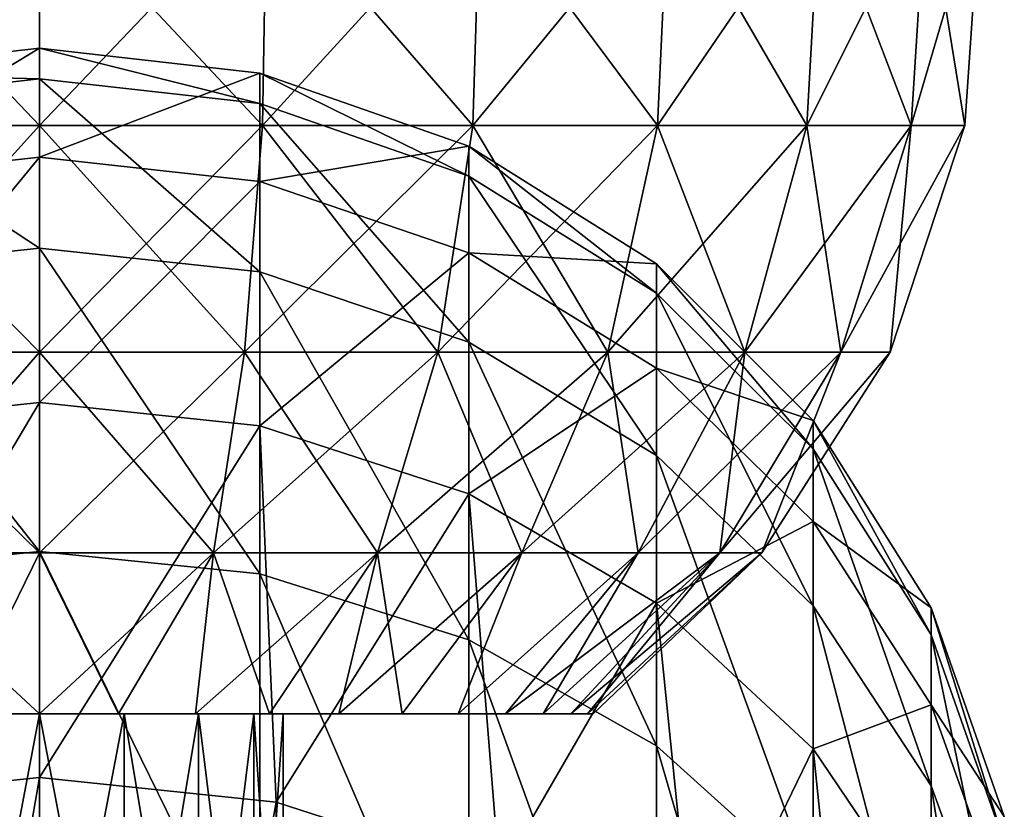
# Model space of a CAD drawing. Header units: millimetres. Extents: x -234 to 234, y -9 to 180.
# Tile 78 of 117: x -0.2 to 9.75, y 161.53 to 169.52. Entities that reach past the tile are written whole.
import ezdxf

# ---------------------------------------------------------------- set-up
doc = ezdxf.new("R2010")
doc.units = ezdxf.units.MM
doc.header["$LTSCALE"] = 106.095679
for name, color, linetype in [('38', 7, 'CONTINUOUS'), ('39', 7, 'CONTINUOUS'), ('40', 7, 'CONTINUOUS'), ('41', 7, 'CONTINUOUS'), ('42', 7, 'CONTINUOUS'), ('47', 7, 'CONTINUOUS'), ('48', 7, 'CONTINUOUS'), ('49', 7, 'CONTINUOUS'), ('50', 7, 'CONTINUOUS')]:
    doc.layers.add(name, color=color, linetype=linetype)

msp = doc.modelspace()

# ---------------------------------------------------------------- linework, layer by layer
at = {"layer": '38', "color": 7, "linetype": 'CONTINUOUS', "true_color": 0xa2afbf}
for points in [[(-0.7997, 162.5, -5.5388), (0, 162.5, -5.5964), (-0.8541, 162.5, -2.3494), (-0.7997, 162.5, -5.5388)], [(0, 162.5, -5.5964), (0, 162.5, -2.5), (-0.8541, 162.5, -2.3494), (0, 162.5, -5.5964)], [(0, 162.5, 2.5), (-0.7997, 162.5, 5.5388), (-0.8541, 162.5, 2.3494), (0, 162.5, 2.5)], [(0, 162.5, 5.5964), (-0.7997, 162.5, 5.5388), (0, 162.5, 2.5), (0, 162.5, 5.5964)], [(0, 162.5, -5.5964), (0.7997, 162.5, -5.5388), (0, 162.5, -2.5), (0, 162.5, -5.5964)], [(0.7997, 162.5, 5.5388), (0, 162.5, 5.5964), (0.8541, 162.5, 2.3494), (0.7997, 162.5, 5.5388)], [(0.8541, 162.5, 2.3494), (0, 162.5, 5.5964), (0, 162.5, 2.5), (0.8541, 162.5, 2.3494)], [(0, 162.5, -2.5), (0.7997, 162.5, -5.5388), (0.8541, 162.5, -2.3494), (0, 162.5, -2.5)], [(1.5757, 162.5, 5.3698), (0.7997, 162.5, 5.5388), (0.8541, 162.5, 2.3494), (1.5757, 162.5, 5.3698)], [(0.7997, 162.5, -5.5388), (1.5757, 162.5, -5.3698), (0.8541, 162.5, -2.3494), (0.7997, 162.5, -5.5388)], [(1.6065, 162.5, 1.915), (1.5757, 162.5, 5.3698), (0.8541, 162.5, 2.3494), (1.6065, 162.5, 1.915)], [(0.8541, 162.5, -2.3494), (1.5757, 162.5, -5.3698), (1.6065, 162.5, -1.915), (0.8541, 162.5, -2.3494)], [(2.3255, 162.5, 5.0904), (1.5757, 162.5, 5.3698), (2.1652, 162.5, 1.2492), (2.3255, 162.5, 5.0904)], [(2.1652, 162.5, 1.2492), (1.5757, 162.5, 5.3698), (1.6065, 162.5, 1.915), (2.1652, 162.5, 1.2492)], [(1.5757, 162.5, -5.3698), (2.3255, 162.5, -5.0904), (1.6065, 162.5, -1.915), (1.5757, 162.5, -5.3698)], [(1.6065, 162.5, -1.915), (2.3255, 162.5, -5.0904), (2.1652, 162.5, -1.2492), (1.6065, 162.5, -1.915)], [(2.4621, 162.5, 0.4334), (2.3255, 162.5, 5.0904), (2.1652, 162.5, 1.2492), (2.4621, 162.5, 0.4334)], [(2.1652, 162.5, -1.2492), (2.3255, 162.5, -5.0904), (2.4621, 162.5, -0.4334), (2.1652, 162.5, -1.2492)], [(3.0257, 162.5, 4.7076), (2.3255, 162.5, 5.0904), (3.0257, 162.5, -4.7076), (3.0257, 162.5, 4.7076)], [(3.0257, 162.5, -4.7076), (2.3255, 162.5, 5.0904), (2.4621, 162.5, 0.4334), (3.0257, 162.5, -4.7076)], [(2.3255, 162.5, -5.0904), (3.0257, 162.5, -4.7076), (2.4621, 162.5, -0.4334), (2.3255, 162.5, -5.0904)], [(2.4621, 162.5, -0.4334), (3.0257, 162.5, -4.7076), (2.4621, 162.5, 0.4334), (2.4621, 162.5, -0.4334)], [(3.664, 162.5, 4.2301), (3.0257, 162.5, 4.7076), (3.664, 162.5, -4.2301), (3.664, 162.5, 4.2301)], [(3.664, 162.5, -4.2301), (3.0257, 162.5, 4.7076), (3.0257, 162.5, -4.7076), (3.664, 162.5, -4.2301)], [(4.2301, 162.5, 3.664), (3.664, 162.5, 4.2301), (4.2301, 162.5, -3.664), (4.2301, 162.5, 3.664)], [(4.2301, 162.5, -3.664), (3.664, 162.5, 4.2301), (3.664, 162.5, -4.2301), (4.2301, 162.5, -3.664)], [(4.7076, 162.5, 3.0257), (4.2301, 162.5, 3.664), (4.7076, 162.5, -3.0257), (4.7076, 162.5, 3.0257)], [(4.7076, 162.5, -3.0257), (4.2301, 162.5, 3.664), (4.2301, 162.5, -3.664), (4.7076, 162.5, -3.0257)], [(5.0904, 162.5, 2.3255), (4.7076, 162.5, 3.0257), (5.0904, 162.5, -2.3255), (5.0904, 162.5, 2.3255)], [(5.0904, 162.5, -2.3255), (4.7076, 162.5, 3.0257), (4.7076, 162.5, -3.0257), (5.0904, 162.5, -2.3255)], [(5.3698, 162.5, 1.5757), (5.0904, 162.5, 2.3255), (5.3698, 162.5, -1.5757), (5.3698, 162.5, 1.5757)], [(5.3698, 162.5, -1.5757), (5.0904, 162.5, 2.3255), (5.0904, 162.5, -2.3255), (5.3698, 162.5, -1.5757)], [(5.5391, 162.5, 0.7971), (5.3698, 162.5, 1.5757), (5.5391, 162.5, -0.7971), (5.5391, 162.5, 0.7971)], [(5.5391, 162.5, -0.7971), (5.3698, 162.5, 1.5757), (5.3698, 162.5, -1.5757), (5.5391, 162.5, -0.7971)], [(5.5964, 162.5), (5.5391, 162.5, 0.7971), (5.5391, 162.5, -0.7971), (5.5964, 162.5)]]:
    msp.add_3dface(points, dxfattribs=at)
at = {"layer": '39', "color": 7, "linetype": 'CONTINUOUS', "true_color": 0xa2afbf}
for points in [[(2.2543, 168.4476, -9.1459), (0, 168.4476, -9.4196), (2.2936, 170.8565, -9.3054), (2.2543, 168.4476, -9.1459)], [(0, 168.4476, -9.4196), (0, 170.8565, -9.5839), (2.2936, 170.8565, -9.3054), (0, 168.4476, -9.4196)], [(0, 168.4476, 9.4196), (2.2543, 168.4476, 9.1459), (0, 170.8565, 9.5839), (0, 168.4476, 9.4196)], [(0, 170.8565, 9.5839), (2.2543, 168.4476, 9.1459), (2.2936, 170.8565, 9.3054), (0, 170.8565, 9.5839)], [(2.2543, 168.4476, 9.1459), (4.3775, 168.4476, 8.3406), (2.2936, 170.8565, 9.3054), (2.2543, 168.4476, 9.1459)], [(4.3775, 168.4476, -8.3406), (2.2543, 168.4476, -9.1459), (4.4538, 170.8565, -8.4861), (4.3775, 168.4476, -8.3406)], [(4.4538, 170.8565, -8.4861), (2.2543, 168.4476, -9.1459), (2.2936, 170.8565, -9.3054), (4.4538, 170.8565, -8.4861)], [(2.2936, 170.8565, 9.3054), (4.3775, 168.4476, 8.3406), (4.4538, 170.8565, 8.4861), (2.2936, 170.8565, 9.3054)], [(4.3775, 168.4476, 8.3406), (6.2463, 168.4476, 7.0507), (4.4538, 170.8565, 8.4861), (4.3775, 168.4476, 8.3406)], [(6.2463, 168.4476, -7.0507), (4.3775, 168.4476, -8.3406), (6.3553, 170.8565, -7.1736), (6.2463, 168.4476, -7.0507)], [(6.3553, 170.8565, -7.1736), (4.3775, 168.4476, -8.3406), (4.4538, 170.8565, -8.4861), (6.3553, 170.8565, -7.1736)], [(4.4538, 170.8565, 8.4861), (6.2463, 168.4476, 7.0507), (6.3553, 170.8565, 7.1736), (4.4538, 170.8565, 8.4861)], [(6.2463, 168.4476, 7.0507), (7.7522, 168.4476, 5.3509), (6.3553, 170.8565, 7.1736), (6.2463, 168.4476, 7.0507)], [(7.7522, 168.4476, -5.3509), (6.2463, 168.4476, -7.0507), (7.8874, 170.8565, -5.4443), (7.7522, 168.4476, -5.3509)], [(7.8874, 170.8565, -5.4443), (6.2463, 168.4476, -7.0507), (6.3553, 170.8565, -7.1736), (7.8874, 170.8565, -5.4443)], [(6.3553, 170.8565, 7.1736), (7.7522, 168.4476, 5.3509), (7.8874, 170.8565, 5.4443), (6.3553, 170.8565, 7.1736)], [(7.7522, 168.4476, 5.3509), (8.8075, 168.4476, 3.3402), (7.8874, 170.8565, 5.4443), (7.7522, 168.4476, 5.3509)], [(8.8075, 168.4476, -3.3402), (7.7522, 168.4476, -5.3509), (8.9611, 170.8565, -3.3985), (8.8075, 168.4476, -3.3402)], [(8.9611, 170.8565, -3.3985), (7.7522, 168.4476, -5.3509), (7.8874, 170.8565, -5.4443), (8.9611, 170.8565, -3.3985)], [(7.8874, 170.8565, 5.4443), (8.8075, 168.4476, 3.3402), (8.9611, 170.8565, 3.3985), (7.8874, 170.8565, 5.4443)], [(8.8075, 168.4476, 3.3402), (9.3509, 168.4476, 1.1354), (8.9611, 170.8565, 3.3985), (8.8075, 168.4476, 3.3402)], [(9.3509, 168.4476, -1.1354), (8.8075, 168.4476, -3.3402), (9.514, 170.8565, -1.1552), (9.3509, 168.4476, -1.1354)], [(9.514, 170.8565, -1.1552), (8.8075, 168.4476, -3.3402), (8.9611, 170.8565, -3.3985), (9.514, 170.8565, -1.1552)], [(8.9611, 170.8565, 3.3985), (9.3509, 168.4476, 1.1354), (9.514, 170.8565, 1.1552), (8.9611, 170.8565, 3.3985)], [(9.3509, 168.4476, 1.1354), (9.3509, 168.4476, -1.1354), (9.514, 170.8565, 1.1552), (9.3509, 168.4476, 1.1354)], [(9.514, 170.8565, 1.1552), (9.3509, 168.4476, -1.1354), (9.514, 170.8565, -1.1552), (9.514, 170.8565, 1.1552)], [(2.0724, 166.1559, -8.4079), (0, 166.1559, -8.6595), (2.2543, 168.4476, -9.1459), (2.0724, 166.1559, -8.4079)], [(0, 166.1559, -8.6595), (0, 168.4476, -9.4196), (2.2543, 168.4476, -9.1459), (0, 166.1559, -8.6595)], [(0, 166.1559, 8.6595), (2.0724, 166.1559, 8.4079), (0, 168.4476, 9.4196), (0, 166.1559, 8.6595)], [(0, 168.4476, 9.4196), (2.0724, 166.1559, 8.4079), (2.2543, 168.4476, 9.1459), (0, 168.4476, 9.4196)], [(2.0724, 166.1559, 8.4079), (4.0243, 166.1559, 7.6676), (2.2543, 168.4476, 9.1459), (2.0724, 166.1559, 8.4079)], [(4.0243, 166.1559, -7.6676), (2.0724, 166.1559, -8.4079), (4.3775, 168.4476, -8.3406), (4.0243, 166.1559, -7.6676)], [(4.3775, 168.4476, -8.3406), (2.0724, 166.1559, -8.4079), (2.2543, 168.4476, -9.1459), (4.3775, 168.4476, -8.3406)], [(2.2543, 168.4476, 9.1459), (4.0243, 166.1559, 7.6676), (4.3775, 168.4476, 8.3406), (2.2543, 168.4476, 9.1459)], [(4.0243, 166.1559, 7.6676), (5.7423, 166.1559, 6.4817), (4.3775, 168.4476, 8.3406), (4.0243, 166.1559, 7.6676)], [(5.7423, 166.1559, -6.4817), (4.0243, 166.1559, -7.6676), (6.2463, 168.4476, -7.0507), (5.7423, 166.1559, -6.4817)], [(6.2463, 168.4476, -7.0507), (4.0243, 166.1559, -7.6676), (4.3775, 168.4476, -8.3406), (6.2463, 168.4476, -7.0507)], [(4.3775, 168.4476, 8.3406), (5.7423, 166.1559, 6.4817), (6.2463, 168.4476, 7.0507), (4.3775, 168.4476, 8.3406)], [(5.7423, 166.1559, 6.4817), (7.1266, 166.1559, 4.9192), (6.2463, 168.4476, 7.0507), (5.7423, 166.1559, 6.4817)], [(7.1266, 166.1559, -4.9192), (5.7423, 166.1559, -6.4817), (7.7522, 168.4476, -5.3509), (7.1266, 166.1559, -4.9192)], [(7.7522, 168.4476, -5.3509), (5.7423, 166.1559, -6.4817), (6.2463, 168.4476, -7.0507), (7.7522, 168.4476, -5.3509)], [(6.2463, 168.4476, 7.0507), (7.1266, 166.1559, 4.9192), (7.7522, 168.4476, 5.3509), (6.2463, 168.4476, 7.0507)], [(7.1266, 166.1559, 4.9192), (8.0968, 166.1559, 3.0707), (7.7522, 168.4476, 5.3509), (7.1266, 166.1559, 4.9192)], [(8.0968, 166.1559, -3.0707), (7.1266, 166.1559, -4.9192), (8.8075, 168.4476, -3.3402), (8.0968, 166.1559, -3.0707)], [(8.8075, 168.4476, -3.3402), (7.1266, 166.1559, -4.9192), (7.7522, 168.4476, -5.3509), (8.8075, 168.4476, -3.3402)], [(7.7522, 168.4476, 5.3509), (8.0968, 166.1559, 3.0707), (8.8075, 168.4476, 3.3402), (7.7522, 168.4476, 5.3509)], [(8.0968, 166.1559, 3.0707), (8.5964, 166.1559, 1.0438), (8.8075, 168.4476, 3.3402), (8.0968, 166.1559, 3.0707)], [(8.5964, 166.1559, -1.0438), (8.0968, 166.1559, -3.0707), (9.3509, 168.4476, -1.1354), (8.5964, 166.1559, -1.0438)], [(9.3509, 168.4476, -1.1354), (8.0968, 166.1559, -3.0707), (8.8075, 168.4476, -3.3402), (9.3509, 168.4476, -1.1354)], [(8.5964, 166.1559, 1.0438), (8.5964, 166.1559, -1.0438), (9.3509, 168.4476, 1.1354), (8.5964, 166.1559, 1.0438)], [(8.8075, 168.4476, 3.3402), (8.5964, 166.1559, 1.0438), (9.3509, 168.4476, 1.1354), (8.8075, 168.4476, 3.3402)], [(9.3509, 168.4476, 1.1354), (8.5964, 166.1559, -1.0438), (9.3509, 168.4476, -1.1354), (9.3509, 168.4476, 1.1354)], [(0, 164.1264, 7.3516), (1.7594, 164.1264, 7.138), (0, 166.1559, 8.6595), (0, 164.1264, 7.3516)], [(0, 166.1559, 8.6595), (1.7594, 164.1264, 7.138), (2.0724, 166.1559, 8.4079), (0, 166.1559, 8.6595)], [(1.7594, 164.1264, -7.138), (0, 164.1264, -7.3516), (2.0724, 166.1559, -8.4079), (1.7594, 164.1264, -7.138)], [(0, 164.1264, -7.3516), (0, 166.1559, -8.6595), (2.0724, 166.1559, -8.4079), (0, 164.1264, -7.3516)], [(1.7594, 164.1264, 7.138), (3.4165, 164.1264, 6.5095), (2.0724, 166.1559, 8.4079), (1.7594, 164.1264, 7.138)], [(3.4165, 164.1264, -6.5095), (1.7594, 164.1264, -7.138), (4.0243, 166.1559, -7.6676), (3.4165, 164.1264, -6.5095)], [(4.0243, 166.1559, -7.6676), (1.7594, 164.1264, -7.138), (2.0724, 166.1559, -8.4079), (4.0243, 166.1559, -7.6676)], [(2.0724, 166.1559, 8.4079), (3.4165, 164.1264, 6.5095), (4.0243, 166.1559, 7.6676), (2.0724, 166.1559, 8.4079)], [(3.4165, 164.1264, 6.5095), (4.875, 164.1264, 5.5028), (4.0243, 166.1559, 7.6676), (3.4165, 164.1264, 6.5095)], [(4.875, 164.1264, -5.5028), (3.4165, 164.1264, -6.5095), (5.7423, 166.1559, -6.4817), (4.875, 164.1264, -5.5028)], [(5.7423, 166.1559, -6.4817), (3.4165, 164.1264, -6.5095), (4.0243, 166.1559, -7.6676), (5.7423, 166.1559, -6.4817)], [(4.0243, 166.1559, 7.6676), (4.875, 164.1264, 5.5028), (5.7423, 166.1559, 6.4817), (4.0243, 166.1559, 7.6676)], [(4.875, 164.1264, 5.5028), (6.0503, 164.1264, 4.1762), (5.7423, 166.1559, 6.4817), (4.875, 164.1264, 5.5028)], [(6.0503, 164.1264, -4.1762), (4.875, 164.1264, -5.5028), (7.1266, 166.1559, -4.9192), (6.0503, 164.1264, -4.1762)], [(7.1266, 166.1559, -4.9192), (4.875, 164.1264, -5.5028), (5.7423, 166.1559, -6.4817), (7.1266, 166.1559, -4.9192)], [(5.7423, 166.1559, 6.4817), (6.0503, 164.1264, 4.1762), (7.1266, 166.1559, 4.9192), (5.7423, 166.1559, 6.4817)], [(6.0503, 164.1264, 4.1762), (6.8739, 164.1264, 2.6069), (7.1266, 166.1559, 4.9192), (6.0503, 164.1264, 4.1762)], [(6.8739, 164.1264, -2.6069), (6.0503, 164.1264, -4.1762), (8.0968, 166.1559, -3.0707), (6.8739, 164.1264, -2.6069)], [(8.0968, 166.1559, -3.0707), (6.0503, 164.1264, -4.1762), (7.1266, 166.1559, -4.9192), (8.0968, 166.1559, -3.0707)], [(6.8739, 164.1264, 2.6069), (7.298, 164.1264, 0.8861), (8.0968, 166.1559, 3.0707), (6.8739, 164.1264, 2.6069)], [(7.1266, 166.1559, 4.9192), (6.8739, 164.1264, 2.6069), (8.0968, 166.1559, 3.0707), (7.1266, 166.1559, 4.9192)], [(7.298, 164.1264, -0.8861), (6.8739, 164.1264, -2.6069), (8.5964, 166.1559, -1.0438), (7.298, 164.1264, -0.8861)], [(8.5964, 166.1559, -1.0438), (6.8739, 164.1264, -2.6069), (8.0968, 166.1559, -3.0707), (8.5964, 166.1559, -1.0438)], [(7.298, 164.1264, 0.8861), (7.298, 164.1264, -0.8861), (8.5964, 166.1559, 1.0438), (7.298, 164.1264, 0.8861)], [(8.0968, 166.1559, 3.0707), (7.298, 164.1264, 0.8861), (8.5964, 166.1559, 1.0438), (8.0968, 166.1559, 3.0707)], [(8.5964, 166.1559, 1.0438), (7.298, 164.1264, -0.8861), (8.5964, 166.1559, -1.0438), (8.5964, 166.1559, 1.0438)], [(0.7997, 162.5, -5.5388), (0, 162.5, -5.5964), (1.7594, 164.1264, -7.138), (0.7997, 162.5, -5.5388)], [(1.7594, 164.1264, -7.138), (0, 162.5, -5.5964), (0, 164.1264, -7.3516), (1.7594, 164.1264, -7.138)], [(0, 162.5, 5.5964), (0.7997, 162.5, 5.5388), (0, 164.1264, 7.3516), (0, 162.5, 5.5964)], [(0, 164.1264, 7.3516), (0.7997, 162.5, 5.5388), (1.7594, 164.1264, 7.138), (0, 164.1264, 7.3516)], [(0.7997, 162.5, 5.5388), (1.5757, 162.5, 5.3698), (1.7594, 164.1264, 7.138), (0.7997, 162.5, 5.5388)], [(1.5757, 162.5, -5.3698), (0.7997, 162.5, -5.5388), (1.7594, 164.1264, -7.138), (1.5757, 162.5, -5.3698)], [(1.5757, 162.5, 5.3698), (2.3255, 162.5, 5.0904), (1.7594, 164.1264, 7.138), (1.5757, 162.5, 5.3698)], [(2.3255, 162.5, -5.0904), (1.5757, 162.5, -5.3698), (3.4165, 164.1264, -6.5095), (2.3255, 162.5, -5.0904)], [(3.4165, 164.1264, -6.5095), (1.5757, 162.5, -5.3698), (1.7594, 164.1264, -7.138), (3.4165, 164.1264, -6.5095)], [(1.7594, 164.1264, 7.138), (2.3255, 162.5, 5.0904), (3.4165, 164.1264, 6.5095), (1.7594, 164.1264, 7.138)], [(2.3255, 162.5, 5.0904), (3.0257, 162.5, 4.7076), (3.4165, 164.1264, 6.5095), (2.3255, 162.5, 5.0904)], [(3.0257, 162.5, -4.7076), (2.3255, 162.5, -5.0904), (3.4165, 164.1264, -6.5095), (3.0257, 162.5, -4.7076)], [(3.0257, 162.5, 4.7076), (3.664, 162.5, 4.2301), (3.4165, 164.1264, 6.5095), (3.0257, 162.5, 4.7076)], [(3.664, 162.5, -4.2301), (3.0257, 162.5, -4.7076), (4.875, 164.1264, -5.5028), (3.664, 162.5, -4.2301)], [(4.875, 164.1264, -5.5028), (3.0257, 162.5, -4.7076), (3.4165, 164.1264, -6.5095), (4.875, 164.1264, -5.5028)], [(3.4165, 164.1264, 6.5095), (3.664, 162.5, 4.2301), (4.875, 164.1264, 5.5028), (3.4165, 164.1264, 6.5095)], [(3.664, 162.5, 4.2301), (4.2301, 162.5, 3.664), (4.875, 164.1264, 5.5028), (3.664, 162.5, 4.2301)], [(4.2301, 162.5, -3.664), (3.664, 162.5, -4.2301), (4.875, 164.1264, -5.5028), (4.2301, 162.5, -3.664)], [(4.2301, 162.5, 3.664), (4.7076, 162.5, 3.0257), (6.0503, 164.1264, 4.1762), (4.2301, 162.5, 3.664)], [(4.875, 164.1264, 5.5028), (4.2301, 162.5, 3.664), (6.0503, 164.1264, 4.1762), (4.875, 164.1264, 5.5028)], [(4.7076, 162.5, -3.0257), (4.2301, 162.5, -3.664), (6.0503, 164.1264, -4.1762), (4.7076, 162.5, -3.0257)], [(6.0503, 164.1264, -4.1762), (4.2301, 162.5, -3.664), (4.875, 164.1264, -5.5028), (6.0503, 164.1264, -4.1762)], [(4.7076, 162.5, 3.0257), (5.0904, 162.5, 2.3255), (6.0503, 164.1264, 4.1762), (4.7076, 162.5, 3.0257)], [(5.0904, 162.5, -2.3255), (4.7076, 162.5, -3.0257), (6.8739, 164.1264, -2.6069), (5.0904, 162.5, -2.3255)], [(6.8739, 164.1264, -2.6069), (4.7076, 162.5, -3.0257), (6.0503, 164.1264, -4.1762), (6.8739, 164.1264, -2.6069)], [(5.0904, 162.5, 2.3255), (5.3698, 162.5, 1.5757), (6.8739, 164.1264, 2.6069), (5.0904, 162.5, 2.3255)], [(6.0503, 164.1264, 4.1762), (5.0904, 162.5, 2.3255), (6.8739, 164.1264, 2.6069), (6.0503, 164.1264, 4.1762)], [(5.3698, 162.5, -1.5757), (5.0904, 162.5, -2.3255), (6.8739, 164.1264, -2.6069), (5.3698, 162.5, -1.5757)], [(5.3698, 162.5, 1.5757), (5.5391, 162.5, 0.7971), (6.8739, 164.1264, 2.6069), (5.3698, 162.5, 1.5757)], [(5.5391, 162.5, -0.7971), (5.3698, 162.5, -1.5757), (7.298, 164.1264, -0.8861), (5.5391, 162.5, -0.7971)], [(7.298, 164.1264, -0.8861), (5.3698, 162.5, -1.5757), (6.8739, 164.1264, -2.6069), (7.298, 164.1264, -0.8861)], [(5.5391, 162.5, 0.7971), (5.5964, 162.5), (7.298, 164.1264, 0.8861), (5.5391, 162.5, 0.7971)], [(6.8739, 164.1264, 2.6069), (5.5391, 162.5, 0.7971), (7.298, 164.1264, 0.8861), (6.8739, 164.1264, 2.6069)], [(5.5964, 162.5), (5.5391, 162.5, -0.7971), (7.298, 164.1264, -0.8861), (5.5964, 162.5)], [(7.298, 164.1264, 0.8861), (5.5964, 162.5), (7.298, 164.1264, -0.8861), (7.298, 164.1264, 0.8861)]]:
    msp.add_3dface(points, dxfattribs=at)
at = {"layer": '40', "color": 7, "linetype": 'CONTINUOUS', "true_color": 0xa2afbf}
for points in [[(0, 162.5, -2.5), (0.8541, 162.5, -2.3494), (0, 158, -2.5), (0, 162.5, -2.5)], [(0, 158, -2.5), (0.8541, 162.5, -2.3494), (0.8551, 158, -2.3492), (0, 158, -2.5)], [(0.8541, 162.5, 2.3494), (0, 162.5, 2.5), (0.8551, 158, 2.3492), (0.8541, 162.5, 2.3494)], [(0, 162.5, 2.5), (0, 158, 2.5), (0.8551, 158, 2.3492), (0, 162.5, 2.5)], [(0.8541, 162.5, -2.3494), (1.6065, 162.5, -1.915), (0.8551, 158, -2.3492), (0.8541, 162.5, -2.3494)], [(1.6065, 162.5, 1.915), (0.8541, 162.5, 2.3494), (1.607, 158, 1.9151), (1.6065, 162.5, 1.915)], [(0.8541, 162.5, 2.3494), (0.8551, 158, 2.3492), (1.607, 158, 1.9151), (0.8541, 162.5, 2.3494)], [(1.6065, 162.5, -1.915), (1.607, 158, -1.9151), (0.8551, 158, -2.3492), (1.6065, 162.5, -1.915)], [(1.6065, 162.5, -1.915), (2.1652, 162.5, -1.2492), (1.607, 158, -1.9151), (1.6065, 162.5, -1.915)], [(2.1652, 162.5, 1.2492), (1.6065, 162.5, 1.915), (2.1651, 158, 1.25), (2.1652, 162.5, 1.2492)], [(1.6065, 162.5, 1.915), (1.607, 158, 1.9151), (2.1651, 158, 1.25), (1.6065, 162.5, 1.915)], [(2.1652, 162.5, -1.2492), (2.1651, 158, -1.25), (1.607, 158, -1.9151), (2.1652, 162.5, -1.2492)], [(2.1652, 162.5, -1.2492), (2.4621, 162.5, -0.4334), (2.1651, 158, -1.25), (2.1652, 162.5, -1.2492)], [(2.4621, 162.5, -0.4334), (2.462, 158, -0.4341), (2.1651, 158, -1.25), (2.4621, 162.5, -0.4334)], [(2.1652, 162.5, 1.2492), (2.1651, 158, 1.25), (2.462, 158, 0.4341), (2.1652, 162.5, 1.2492)], [(2.4621, 162.5, 0.4334), (2.1652, 162.5, 1.2492), (2.462, 158, 0.4341), (2.4621, 162.5, 0.4334)], [(2.4621, 162.5, -0.4334), (2.4621, 162.5, 0.4334), (2.462, 158, -0.4341), (2.4621, 162.5, -0.4334)], [(2.4621, 162.5, 0.4334), (2.462, 158, 0.4341), (2.462, 158, -0.4341), (2.4621, 162.5, 0.4334)]]:
    msp.add_3dface(points, dxfattribs=at)
at = {"layer": '41', "color": 7, "linetype": 'CONTINUOUS', "true_color": 0xa2afbf}
for points in [[(0, 168.4476, 9.4196), (0, 170.8565, 9.5839), (-2.2936, 170.8565, 9.3054), (0, 168.4476, 9.4196)], [(-2.2543, 168.4476, 9.1459), (0, 168.4476, 9.4196), (-2.2936, 170.8565, 9.3054), (-2.2543, 168.4476, 9.1459)], [(0, 170.8565, -9.5839), (-2.2543, 168.4476, -9.1459), (-2.2936, 170.8565, -9.3054), (0, 170.8565, -9.5839)], [(0, 170.8565, -9.5839), (0, 168.4476, -9.4196), (-2.2543, 168.4476, -9.1459), (0, 170.8565, -9.5839)], [(0, 166.1559, 8.6595), (0, 168.4476, 9.4196), (-2.2543, 168.4476, 9.1459), (0, 166.1559, 8.6595)], [(-2.0724, 166.1559, 8.4079), (0, 166.1559, 8.6595), (-2.2543, 168.4476, 9.1459), (-2.0724, 166.1559, 8.4079)], [(0, 168.4476, -9.4196), (-2.0724, 166.1559, -8.4079), (-2.2543, 168.4476, -9.1459), (0, 168.4476, -9.4196)], [(0, 168.4476, -9.4196), (0, 166.1559, -8.6595), (-2.0724, 166.1559, -8.4079), (0, 168.4476, -9.4196)], [(0, 164.1264, 7.3516), (0, 166.1559, 8.6595), (-2.0724, 166.1559, 8.4079), (0, 164.1264, 7.3516)], [(-1.7594, 164.1264, 7.138), (0, 164.1264, 7.3516), (-2.0724, 166.1559, 8.4079), (-1.7594, 164.1264, 7.138)], [(0, 166.1559, -8.6595), (-1.7594, 164.1264, -7.138), (-2.0724, 166.1559, -8.4079), (0, 166.1559, -8.6595)], [(0, 166.1559, -8.6595), (0, 164.1264, -7.3516), (-1.7594, 164.1264, -7.138), (0, 166.1559, -8.6595)], [(0, 164.1264, -7.3516), (-0.7997, 162.5, -5.5388), (-1.7594, 164.1264, -7.138), (0, 164.1264, -7.3516)], [(-0.7997, 162.5, 5.5388), (0, 162.5, 5.5964), (-1.7594, 164.1264, 7.138), (-0.7997, 162.5, 5.5388)], [(0, 162.5, 5.5964), (0, 164.1264, 7.3516), (-1.7594, 164.1264, 7.138), (0, 162.5, 5.5964)], [(0, 162.5, -5.5964), (-0.7997, 162.5, -5.5388), (0, 164.1264, -7.3516), (0, 162.5, -5.5964)]]:
    msp.add_3dface(points, dxfattribs=at)
at = {"layer": '42', "color": 7, "linetype": 'CONTINUOUS', "true_color": 0xa2afbf}
for points in [[(-0.8541, 162.5, -2.3494), (0, 162.5, -2.5), (-0.8551, 158, -2.3492), (-0.8541, 162.5, -2.3494)], [(0, 162.5, -2.5), (0, 158, -2.5), (-0.8551, 158, -2.3492), (0, 162.5, -2.5)], [(-0.8541, 162.5, 2.3494), (-0.8551, 158, 2.3492), (0, 158, 2.5), (-0.8541, 162.5, 2.3494)], [(0, 162.5, 2.5), (-0.8541, 162.5, 2.3494), (0, 158, 2.5), (0, 162.5, 2.5)]]:
    msp.add_3dface(points, dxfattribs=at)
at = {"layer": '47', "color": 7, "linetype": 'CONTINUOUS', "true_color": 0xa2afbf}
for points in [[(0, 148.2827, 68.1966), (-2.3932, 148.0336, 68.3463), (0, 161.857, 90.788), (0, 148.2827, 68.1966)], [(0, 161.857, 90.788), (-2.3932, 148.0336, 68.3463), (-2.3932, 161.6079, 90.9376), (0, 161.857, 90.788)]]:
    msp.add_3dface(points, dxfattribs=at)
at = {"layer": '48', "color": 7, "linetype": 'CONTINUOUS', "true_color": 0xa2afbf}
for points in [[(0, 148.2827, 68.1966), (0, 161.857, 90.788), (2.3932, 161.6079, 90.9376), (0, 148.2827, 68.1966)], [(2.3932, 148.0336, 68.3463), (0, 148.2827, 68.1966), (2.3932, 161.6079, 90.9376), (2.3932, 148.0336, 68.3463)], [(4.6472, 160.8751, 91.3779), (2.3932, 148.0336, 68.3463), (2.3932, 161.6079, 90.9376), (4.6472, 160.8751, 91.3779)]]:
    msp.add_3dface(points, dxfattribs=at)
at = {"layer": '49', "color": 7, "linetype": 'CONTINUOUS', "true_color": 0xa2afbf}
for points in [[(0, 168.1275, 106.663), (-2.2252, 167.8824, 106.7156), (0, 169.2284, 115.1596), (0, 168.1275, 106.663)], [(0, 169.2284, 115.1596), (-2.2252, 167.8824, 106.7156), (-2.2252, 168.9779, 115.1713), (0, 169.2284, 115.1596)], [(0, 169.2284, 115.1596), (-2.2252, 168.9779, 115.1713), (0, 168.9191, 123.7217), (0, 169.2284, 115.1596)], [(0, 168.9191, 123.7217), (-2.2252, 168.9779, 115.1713), (-2.2252, 168.6701, 123.692), (0, 168.9191, 123.7217)], [(0, 168.9191, 123.7217), (-2.2252, 168.6701, 123.692), (0, 167.2081, 132.1168), (0, 168.9191, 123.7217)], [(0, 167.2081, 132.1168), (-2.2252, 168.6701, 123.692), (-2.2252, 166.9674, 132.0466), (0, 167.2081, 132.1168)], [(0, 165.6465, 98.4625), (-2.2252, 165.4133, 98.5546), (0, 168.1275, 106.663), (0, 165.6465, 98.4625)], [(0, 168.1275, 106.663), (-2.2252, 165.4133, 98.5546), (-2.2252, 167.8824, 106.7156), (0, 168.1275, 106.663)], [(0, 167.2081, 132.1168), (-2.2252, 166.9674, 132.0466), (0, 164.1419, 140.1169), (0, 167.2081, 132.1168)], [(0, 164.1419, 140.1169), (-2.2252, 166.9674, 132.0466), (-2.2252, 163.9159, 140.0082), (0, 164.1419, 140.1169)], [(0, 161.857, 90.788), (-2.3932, 161.6079, 90.9376), (0, 165.6465, 98.4625), (0, 161.857, 90.788)], [(0, 165.6465, 98.4625), (-2.3932, 161.6079, 90.9376), (-2.2252, 165.4133, 98.5546), (0, 165.6465, 98.4625)], [(0, 164.1419, 140.1169), (-2.2252, 163.9159, 140.0082), (0, 159.8036, 147.505), (0, 164.1419, 140.1169)], [(0, 159.8036, 147.505), (-2.2252, 163.9159, 140.0082), (-2.2252, 159.5986, 147.3607), (0, 159.8036, 147.505)]]:
    msp.add_3dface(points, dxfattribs=at)
at = {"layer": '50', "color": 7, "linetype": 'CONTINUOUS', "true_color": 0xa2afbf}
for points in [[(0, 168.1275, 106.663), (0, 169.2284, 115.1596), (2.2252, 168.9779, 115.1713), (0, 168.1275, 106.663)], [(0, 169.2284, 115.1596), (0, 168.9191, 123.7217), (2.2252, 168.6701, 123.692), (0, 169.2284, 115.1596)], [(0, 169.2284, 115.1596), (2.2252, 168.6701, 123.692), (2.2252, 168.9779, 115.1713), (0, 169.2284, 115.1596)], [(0, 168.1275, 106.663), (2.2252, 168.9779, 115.1713), (2.2252, 167.8824, 106.7156), (0, 168.1275, 106.663)], [(2.2252, 168.6701, 123.692), (4.3388, 167.9357, 123.6045), (2.2252, 168.9779, 115.1713), (2.2252, 168.6701, 123.692)], [(2.2252, 168.9779, 115.1713), (4.3388, 167.9357, 123.6045), (4.3388, 168.2391, 115.2055), (2.2252, 168.9779, 115.1713)], [(2.2252, 168.9779, 115.1713), (4.3388, 168.2391, 115.2055), (2.2252, 167.8824, 106.7156), (2.2252, 168.9779, 115.1713)], [(0, 168.9191, 123.7217), (0, 167.2081, 132.1168), (2.2252, 166.9674, 132.0466), (0, 168.9191, 123.7217)], [(0, 168.9191, 123.7217), (2.2252, 166.9674, 132.0466), (2.2252, 168.6701, 123.692), (0, 168.9191, 123.7217)], [(2.2252, 166.9674, 132.0466), (4.3388, 166.2573, 131.8397), (2.2252, 168.6701, 123.692), (2.2252, 166.9674, 132.0466)], [(2.2252, 168.6701, 123.692), (4.3388, 166.2573, 131.8397), (4.3388, 167.9357, 123.6045), (2.2252, 168.6701, 123.692)], [(2.2252, 167.8824, 106.7156), (4.3388, 168.2391, 115.2055), (4.3388, 167.1593, 106.8707), (2.2252, 167.8824, 106.7156)], [(4.3388, 167.9357, 123.6045), (6.2349, 166.7527, 123.4636), (4.3388, 168.2391, 115.2055), (4.3388, 167.9357, 123.6045)], [(4.3388, 168.2391, 115.2055), (6.2349, 166.7527, 123.4636), (6.2349, 167.049, 115.2608), (4.3388, 168.2391, 115.2055)], [(4.3388, 168.2391, 115.2055), (6.2349, 167.049, 115.2608), (4.3388, 167.1593, 106.8707), (4.3388, 168.2391, 115.2055)], [(0, 165.6465, 98.4625), (0, 168.1275, 106.663), (2.2252, 167.8824, 106.7156), (0, 165.6465, 98.4625)], [(0, 165.6465, 98.4625), (2.2252, 167.8824, 106.7156), (2.2252, 165.4133, 98.5546), (0, 165.6465, 98.4625)], [(2.2252, 167.8824, 106.7156), (4.3388, 167.1593, 106.8707), (2.2252, 165.4133, 98.5546), (2.2252, 167.8824, 106.7156)], [(4.3388, 166.2573, 131.8397), (6.2349, 165.1135, 131.5064), (4.3388, 167.9357, 123.6045), (4.3388, 166.2573, 131.8397)], [(4.3388, 167.9357, 123.6045), (6.2349, 165.1135, 131.5064), (6.2349, 166.7527, 123.4636), (4.3388, 167.9357, 123.6045)], [(0, 167.2081, 132.1168), (0, 164.1419, 140.1169), (2.2252, 163.9159, 140.0082), (0, 167.2081, 132.1168)], [(0, 167.2081, 132.1168), (2.2252, 163.9159, 140.0082), (2.2252, 166.9674, 132.0466), (0, 167.2081, 132.1168)], [(2.2252, 165.4133, 98.5546), (4.3388, 167.1593, 106.8707), (4.3388, 164.7255, 98.8264), (2.2252, 165.4133, 98.5546)], [(4.3388, 167.1593, 106.8707), (6.2349, 167.049, 115.2608), (6.2349, 165.9944, 107.1206), (4.3388, 167.1593, 106.8707)], [(4.3388, 167.1593, 106.8707), (6.2349, 165.9944, 107.1206), (4.3388, 164.7255, 98.8264), (4.3388, 167.1593, 106.8707)], [(6.2349, 166.7527, 123.4636), (7.8183, 165.1804, 123.2763), (6.2349, 167.049, 115.2608), (6.2349, 166.7527, 123.4636)], [(6.2349, 167.049, 115.2608), (7.8183, 165.1804, 123.2763), (7.8183, 165.4673, 115.3342), (6.2349, 167.049, 115.2608)], [(6.2349, 167.049, 115.2608), (7.8183, 165.4673, 115.3342), (6.2349, 165.9944, 107.1206), (6.2349, 167.049, 115.2608)], [(2.2252, 163.9159, 140.0082), (4.3388, 163.2495, 139.6875), (2.2252, 166.9674, 132.0466), (2.2252, 163.9159, 140.0082)], [(2.2252, 166.9674, 132.0466), (4.3388, 163.2495, 139.6875), (4.3388, 166.2573, 131.8397), (2.2252, 166.9674, 132.0466)], [(6.2349, 165.1135, 131.5064), (7.8183, 163.5933, 131.0635), (6.2349, 166.7527, 123.4636), (6.2349, 165.1135, 131.5064)], [(6.2349, 166.7527, 123.4636), (7.8183, 163.5933, 131.0635), (7.8183, 165.1804, 123.2763), (6.2349, 166.7527, 123.4636)], [(4.3388, 163.2495, 139.6875), (6.2349, 162.1759, 139.171), (4.3388, 166.2573, 131.8397), (4.3388, 163.2495, 139.6875)], [(4.3388, 166.2573, 131.8397), (6.2349, 162.1759, 139.171), (6.2349, 165.1135, 131.5064), (4.3388, 166.2573, 131.8397)], [(4.3388, 164.7255, 98.8264), (6.2349, 165.9944, 107.1206), (6.2349, 163.6174, 99.2641), (4.3388, 164.7255, 98.8264)], [(6.2349, 165.9944, 107.1206), (7.8183, 165.4673, 115.3342), (7.8183, 164.4462, 107.4527), (6.2349, 165.9944, 107.1206)], [(6.2349, 165.9944, 107.1206), (7.8183, 164.4462, 107.4527), (6.2349, 163.6174, 99.2641), (6.2349, 165.9944, 107.1206)], [(0, 161.857, 90.788), (0, 165.6465, 98.4625), (2.2252, 165.4133, 98.5546), (0, 161.857, 90.788)], [(7.8183, 165.1804, 123.2763), (9.0097, 163.2977, 123.052), (7.8183, 165.4673, 115.3342), (7.8183, 165.1804, 123.2763)], [(7.8183, 165.4673, 115.3342), (9.0097, 163.2977, 123.052), (9.0097, 163.5733, 115.422), (7.8183, 165.4673, 115.3342)], [(7.8183, 165.4673, 115.3342), (9.0097, 163.5733, 115.422), (7.8183, 164.4462, 107.4527), (7.8183, 165.4673, 115.3342)], [(2.3932, 161.6079, 90.9376), (0, 161.857, 90.788), (2.2252, 165.4133, 98.5546), (2.3932, 161.6079, 90.9376)], [(2.3932, 161.6079, 90.9376), (2.2252, 165.4133, 98.5546), (4.3388, 164.7255, 98.8264), (2.3932, 161.6079, 90.9376)], [(7.8183, 163.5933, 131.0635), (9.0097, 161.773, 130.5331), (7.8183, 165.1804, 123.2763), (7.8183, 163.5933, 131.0635)], [(7.8183, 165.1804, 123.2763), (9.0097, 161.773, 130.5331), (9.0097, 163.2977, 123.052), (7.8183, 165.1804, 123.2763)], [(6.2349, 162.1759, 139.171), (7.8183, 160.7491, 138.4844), (6.2349, 165.1135, 131.5064), (6.2349, 162.1759, 139.171)], [(6.2349, 165.1135, 131.5064), (7.8183, 160.7491, 138.4844), (7.8183, 163.5933, 131.0635), (6.2349, 165.1135, 131.5064)], [(4.6472, 160.8751, 91.3779), (2.3932, 161.6079, 90.9376), (4.3388, 164.7255, 98.8264), (4.6472, 160.8751, 91.3779)], [(4.6472, 160.8751, 91.3779), (4.3388, 164.7255, 98.8264), (6.2349, 163.6174, 99.2641), (4.6472, 160.8751, 91.3779)], [(6.2349, 163.6174, 99.2641), (7.8183, 164.4462, 107.4527), (7.8183, 162.1448, 99.846), (6.2349, 163.6174, 99.2641)], [(7.8183, 164.4462, 107.4527), (9.0097, 163.5733, 115.422), (9.0097, 162.5923, 107.8504), (7.8183, 164.4462, 107.4527)], [(7.8183, 164.4462, 107.4527), (9.0097, 162.5923, 107.8504), (7.8183, 162.1448, 99.846), (7.8183, 164.4462, 107.4527)], [(0, 164.1419, 140.1169), (0, 159.8036, 147.505), (2.2252, 159.5986, 147.3607), (0, 164.1419, 140.1169)], [(0, 164.1419, 140.1169), (2.2252, 159.5986, 147.3607), (2.2252, 163.9159, 140.0082), (0, 164.1419, 140.1169)], [(2.2252, 159.5986, 147.3607), (4.3388, 158.9938, 146.9349), (2.2252, 163.9159, 140.0082), (2.2252, 159.5986, 147.3607)], [(2.2252, 163.9159, 140.0082), (4.3388, 158.9938, 146.9349), (4.3388, 163.2495, 139.6875), (2.2252, 163.9159, 140.0082)], [(6.6312, 159.7013, 92.0832), (4.6472, 160.8751, 91.3779), (6.2349, 163.6174, 99.2641), (6.6312, 159.7013, 92.0832)], [(6.6312, 159.7013, 92.0832), (6.2349, 163.6174, 99.2641), (7.8183, 162.1448, 99.846), (6.6312, 159.7013, 92.0832)], [(7.8183, 160.7491, 138.4844), (9.0097, 159.0405, 137.6623), (7.8183, 163.5933, 131.0635), (7.8183, 160.7491, 138.4844)], [(7.8183, 163.5933, 131.0635), (9.0097, 159.0405, 137.6623), (9.0097, 161.773, 130.5331), (7.8183, 163.5933, 131.0635)], [(9.0097, 163.2977, 123.052), (9.7493, 161.1989, 122.8019), (9.0097, 163.5733, 115.422), (9.0097, 163.2977, 123.052)], [(9.0097, 163.5733, 115.422), (9.7493, 161.1989, 122.8019), (9.7493, 161.4619, 115.52), (9.0097, 163.5733, 115.422)], [(9.0097, 163.5733, 115.422), (9.7493, 161.4619, 115.52), (9.0097, 162.5923, 107.8504), (9.0097, 163.5733, 115.422)], [(9.0097, 161.773, 130.5331), (9.7493, 159.7437, 129.9418), (9.0097, 163.2977, 123.052), (9.0097, 161.773, 130.5331)], [(9.0097, 163.2977, 123.052), (9.7493, 159.7437, 129.9418), (9.7493, 161.1989, 122.8019), (9.0097, 163.2977, 123.052)], [(4.3388, 158.9938, 146.9349), (6.2349, 158.0197, 146.2491), (4.3388, 163.2495, 139.6875), (4.3388, 158.9938, 146.9349)], [(4.3388, 163.2495, 139.6875), (6.2349, 158.0197, 146.2491), (6.2349, 162.1759, 139.171), (4.3388, 163.2495, 139.6875)], [(7.8183, 162.1448, 99.846), (9.0097, 162.5923, 107.8504), (9.0097, 160.3814, 100.5427), (7.8183, 162.1448, 99.846)], [(9.0097, 162.5923, 107.8504), (9.7493, 161.4619, 115.52), (9.7493, 160.5257, 108.2938), (9.0097, 162.5923, 107.8504)], [(9.0097, 162.5923, 107.8504), (9.7493, 160.5257, 108.2938), (9.0097, 160.3814, 100.5427), (9.0097, 162.5923, 107.8504)], [(6.2349, 158.0197, 146.2491), (7.8183, 156.7249, 145.3375), (6.2349, 162.1759, 139.171), (6.2349, 158.0197, 146.2491)], [(6.2349, 162.1759, 139.171), (7.8183, 156.7249, 145.3375), (7.8183, 160.7491, 138.4844), (6.2349, 162.1759, 139.171)], [(8.2298, 158.1546, 93.0126), (6.6312, 159.7013, 92.0832), (7.8183, 162.1448, 99.846), (8.2298, 158.1546, 93.0126)], [(8.2298, 158.1546, 93.0126), (7.8183, 162.1448, 99.846), (9.0097, 160.3814, 100.5427), (8.2298, 158.1546, 93.0126)], [(9.0097, 159.0405, 137.6623), (9.7493, 157.1359, 136.7458), (9.0097, 161.773, 130.5331), (9.0097, 159.0405, 137.6623)], [(9.0097, 161.773, 130.5331), (9.7493, 157.1359, 136.7458), (9.7493, 159.7437, 129.9418), (9.0097, 161.773, 130.5331)]]:
    msp.add_3dface(points, dxfattribs=at)

doc.saveas('drawing.dxf')
